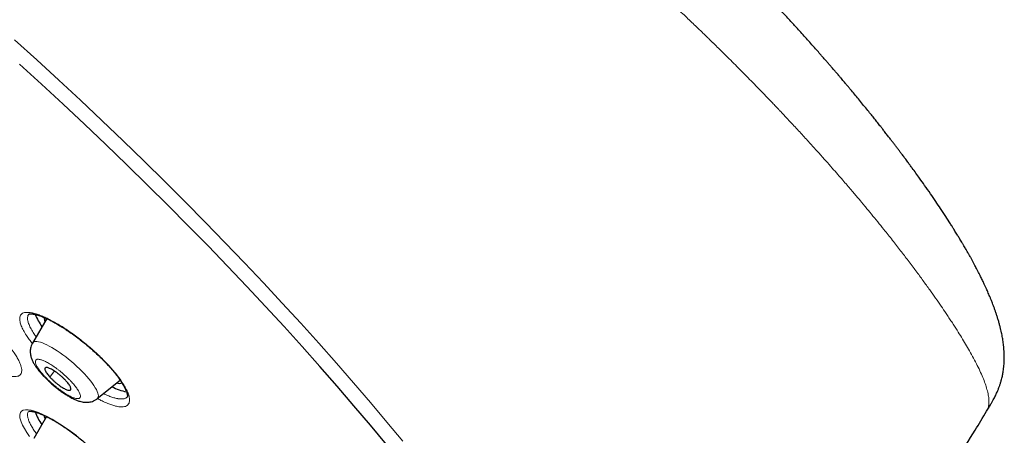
# Model space of a CAD drawing. Header units: millimetres. Extents: x 8 to 1352, y 12 to 1248.
# Tile 114 of 126: x 1183 to 1219, y 575 to 590. Entities that reach past the tile are written whole.
import ezdxf

# ---------------------------------------------------------------- set-up
doc = ezdxf.new("R2010")
doc.units = ezdxf.units.MM

msp = doc.modelspace()

# ---------------------------------------------------------------- linework, layer by layer
at = {"color": 7, "linetype": 'Continuous', "lineweight": 30}
for p, q in [((1184.326, 579.148), (1183.816, 578.275)), ((1186.135, 576.286), (1186.952, 576.948)), ((1187.211, 576.354), (1187.208, 576.35)), ((1217.94, 575.833), (1217.942, 575.836)), ((1184.322, 575.644), (1183.867, 574.865))]:
    msp.add_line(p, q, dxfattribs=at)
at = {"color": 252, "linetype": 'Continuous', "lineweight": 0}
msp.add_line((1184.44, 577.057), (1184.599, 577.276), dxfattribs=at)
at = {"color": 252, "linetype": 'Continuous', "lineweight": 0, "flags": 128}
for points in [[(1183.18, 589.117), (1183.971, 588.401), (1184.754, 587.682), (1185.53, 586.96), (1186.298, 586.235), (1187.057, 585.51), (1187.806, 584.782), (1188.546, 584.055), (1189.276, 583.327), (1189.995, 582.599), (1190.702, 581.872), (1191.398, 581.147), (1192.082, 580.423), (1192.753, 579.702), (1193.411, 578.984), (1194.055, 578.268), (1194.685, 577.557), (1195.301, 576.85), (1195.902, 576.147), (1196.487, 575.45), (1197.057, 574.759)], [(1186.135, 576.286), (1186.137, 576.287), (1186.158, 576.313), (1186.171, 576.345), (1186.175, 576.385), (1186.17, 576.432), (1186.156, 576.484), (1186.134, 576.543), (1186.103, 576.608), (1186.064, 576.677), (1186.017, 576.751), (1185.963, 576.829), (1185.901, 576.911), (1185.832, 576.995), (1185.757, 577.082), (1185.677, 577.17), (1185.591, 577.259), (1185.501, 577.348), (1185.407, 577.437), (1185.31, 577.525), (1185.211, 577.611), (1185.11, 577.695), (1185.008, 577.776), (1184.905, 577.853), (1184.804, 577.926), (1184.704, 577.994), (1184.606, 578.058), (1184.51, 578.115), (1184.419, 578.167), (1184.331, 578.212), (1184.248, 578.25), (1184.171, 578.281), (1184.1, 578.305), (1184.035, 578.322), (1183.978, 578.331), (1183.928, 578.332), (1183.886, 578.325), (1183.852, 578.311), (1183.826, 578.289), (1183.816, 578.275)], [(1183.716, 574.931), (1183.613, 575.078), (1183.527, 575.215), (1183.458, 575.342), (1183.407, 575.459), (1183.368, 575.595), (1183.361, 575.708), (1183.388, 575.795), (1183.429, 575.842), (1183.488, 575.873), (1183.566, 575.888), (1183.661, 575.887), (1183.77, 575.87), (1183.894, 575.838), (1184.032, 575.789), (1184.186, 575.723), (1184.346, 575.645), (1184.516, 575.553), (1184.694, 575.448), (1184.882, 575.328), (1185.134, 575.155), (1185.388, 574.966)]]:
    msp.add_lwpolyline(points, dxfattribs=at)
at = {"color": 7, "linetype": 'Continuous', "lineweight": 30, "flags": 128}
msp.add_lwpolyline([(1196.478, 574.642), (1195.905, 575.333), (1195.316, 576.03), (1194.712, 576.732), (1194.093, 577.439), (1193.46, 578.149), (1192.813, 578.864), (1192.152, 579.581), (1191.479, 580.301), (1190.793, 581.023), (1190.095, 581.747), (1189.386, 582.472), (1188.666, 583.198), (1187.935, 583.924), (1187.193, 584.649), (1186.443, 585.374), (1185.683, 586.097), (1184.915, 586.819), (1184.139, 587.538), (1183.355, 588.254)], dxfattribs=at)
at = {"color": 7, "linetype": 'Continuous', "lineweight": 30}
for centre, radius, start, end in [((1185.732, 580.002), 1.946, 201.1718, 215.9643), ((1184.714, 579.222), 0.483, 183.6187, 201.625), ((1186.924, 577.202), 0.369, 254.6253, 285.1202), ((1187.411, 578.066), 1.548, 241.0082, 261.4576), ((1185.755, 576.536), 1.985, 201.4712, 216.3581), ((1184.706, 575.726), 0.474, 184.7717, 202.0115)]:
    msp.add_arc(centre, radius, start, end, dxfattribs=at)
for points, knots in [([(1217.942, 575.836), (1217.957, 575.861), (1217.999, 575.929), (1218.062, 576.035), (1218.127, 576.147), (1218.179, 576.24), (1218.218, 576.315), (1218.265, 576.408), (1218.315, 576.515), (1218.361, 576.626), (1218.401, 576.732), (1218.435, 576.833), (1218.463, 576.928), (1218.486, 577.015), (1218.503, 577.09), (1218.518, 577.161), (1218.531, 577.235), (1218.545, 577.323), (1218.556, 577.418), (1218.564, 577.51), (1218.569, 577.585), (1218.571, 577.646), (1218.573, 577.702), (1218.573, 577.76), (1218.573, 577.826), (1218.571, 577.902), (1218.566, 577.994), (1218.558, 578.092), (1218.548, 578.189), (1218.537, 578.283), (1218.523, 578.373), (1218.508, 578.463), (1218.492, 578.553), (1218.472, 578.648), (1218.449, 578.751), (1218.422, 578.863), (1218.39, 578.983), (1218.355, 579.106), (1218.318, 579.224), (1218.282, 579.334), (1218.246, 579.44), (1218.208, 579.547), (1218.17, 579.648), (1218.132, 579.745), (1218.095, 579.839), (1218.056, 579.933), (1218.019, 580.021), (1217.985, 580.1), (1217.953, 580.172), (1217.926, 580.234), (1217.901, 580.287), (1217.879, 580.335), (1217.855, 580.387), (1217.828, 580.444), (1217.797, 580.509), (1217.762, 580.581), (1217.725, 580.657), (1217.689, 580.728), (1217.657, 580.791), (1217.63, 580.844), (1217.604, 580.894), (1217.575, 580.949), (1217.541, 581.015), (1217.498, 581.095), (1217.449, 581.186), (1217.397, 581.28), (1217.349, 581.368), (1217.305, 581.445), (1217.268, 581.511), (1217.234, 581.569), (1217.202, 581.625), (1217.167, 581.687), (1217.124, 581.759), (1217.078, 581.838), (1217.03, 581.917), (1216.988, 581.989), (1216.95, 582.05), (1216.915, 582.109), (1216.876, 582.173), (1216.832, 582.243), (1216.79, 582.312), (1216.752, 582.371), (1216.719, 582.425), (1216.684, 582.48), (1216.604, 582.605), (1216.475, 582.806), (1216.299, 583.073), (1216.118, 583.344), (1215.928, 583.621), (1215.736, 583.895), (1215.52, 584.2), (1215.345, 584.442), (1215.203, 584.635), (1215.117, 584.752), (1215.024, 584.877), (1214.934, 584.998), (1214.856, 585.101), (1214.787, 585.193), (1214.72, 585.282), (1214.649, 585.375), (1214.574, 585.472), (1214.496, 585.574), (1214.409, 585.685), (1214.318, 585.802), (1214.232, 585.913), (1214.142, 586.027), (1214.046, 586.149), (1213.935, 586.289), (1213.816, 586.438), (1213.685, 586.6), (1213.542, 586.775), (1213.395, 586.956), (1213.249, 587.132), (1213.13, 587.275), (1213.033, 587.391), (1212.96, 587.479), (1212.89, 587.562), (1212.829, 587.634), (1212.773, 587.7), (1212.714, 587.77), (1212.643, 587.854), (1212.563, 587.948), (1212.476, 588.049), (1212.389, 588.15), (1212.303, 588.249), (1212.219, 588.346), (1212.131, 588.446), (1212.043, 588.548), (1211.94, 588.665), (1211.811, 588.811), (1211.658, 588.984), (1211.495, 589.166), (1211.336, 589.343), (1211.185, 589.51), (1211.041, 589.668), (1210.902, 589.82), (1210.762, 589.972), (1210.616, 590.129), (1210.465, 590.292), (1210.315, 590.452), (1210.182, 590.594), (1210.069, 590.713), (1209.963, 590.825), (1209.855, 590.938), (1209.748, 591.05), (1209.645, 591.158), (1209.538, 591.269), (1209.422, 591.389), (1209.297, 591.518), (1209.168, 591.65), (1209.042, 591.779), (1208.917, 591.907), (1208.789, 592.036), (1208.667, 592.16), (1208.558, 592.27), (1208.468, 592.359), (1208.386, 592.442), (1208.305, 592.522), (1208.222, 592.605), (1208.141, 592.685), (1208.07, 592.756), (1208.012, 592.813), (1207.966, 592.859), (1207.915, 592.909), (1207.846, 592.977), (1207.752, 593.069), (1207.639, 593.18), (1207.511, 593.305), (1207.371, 593.441), (1207.223, 593.584), (1207.071, 593.731), (1206.926, 593.87), (1206.804, 593.987), (1206.703, 594.083), (1206.614, 594.168), (1206.52, 594.257), (1206.412, 594.359), (1206.284, 594.481), (1206.127, 594.628), (1205.984, 594.763), (1205.868, 594.871), (1205.793, 594.941), (1205.735, 594.996), (1205.689, 595.038), (1205.637, 595.087), (1205.566, 595.153), (1205.468, 595.243), (1205.356, 595.348), (1205.236, 595.458), (1205.118, 595.567), (1204.991, 595.684), (1204.856, 595.808), (1204.716, 595.935), (1204.592, 596.049), (1204.486, 596.145), (1204.391, 596.232), (1204.291, 596.322), (1204.175, 596.427), (1204.048, 596.542), (1203.906, 596.669), (1203.754, 596.806), (1203.581, 596.961), (1203.429, 597.097), (1203.297, 597.214), (1203.193, 597.307), (1203.084, 597.404), (1202.976, 597.5), (1202.87, 597.594), (1202.775, 597.677), (1202.698, 597.745), (1202.64, 597.796), (1202.588, 597.842), (1202.525, 597.898), (1202.443, 597.97), (1202.341, 598.059), (1202.228, 598.159), (1202.057, 598.308), (1201.84, 598.497), (1201.583, 598.72), (1201.327, 598.942), (1201.067, 599.166), (1200.795, 599.4), (1200.52, 599.635), (1200.239, 599.874), (1199.947, 600.122), (1199.644, 600.377), (1199.327, 600.643), (1198.997, 600.919), (1198.648, 601.21), (1198.279, 601.515), (1197.934, 601.799), (1197.628, 602.05), (1197.374, 602.257), (1197.146, 602.443), (1196.942, 602.608), (1196.763, 602.752), (1196.627, 602.862), (1196.532, 602.939), (1196.477, 602.983), (1196.442, 603.011), (1196.415, 603.033), (1196.387, 603.055), (1196.351, 603.084), (1196.306, 603.12), (1196.23, 603.182), (1196.112, 603.276), (1195.946, 603.409), (1195.745, 603.569), (1195.529, 603.741), (1195.304, 603.92), (1195.073, 604.102), (1194.826, 604.297), (1194.458, 604.587), (1193.969, 604.969), (1193.356, 605.445), (1192.727, 605.929), (1192.248, 606.296), (1191.923, 606.542), (1191.757, 606.668), (1191.591, 606.793), (1191.426, 606.918), (1191.271, 607.035), (1191.133, 607.138), (1191.021, 607.222), (1190.935, 607.287), (1190.872, 607.333), (1190.823, 607.37), (1190.778, 607.404), (1190.728, 607.441), (1190.642, 607.505), (1190.514, 607.601), (1190.334, 607.734), (1190.121, 607.892), (1189.875, 608.074), (1189.596, 608.279), (1189.309, 608.489), (1189.02, 608.699), (1188.743, 608.9), (1188.471, 609.097), (1188.216, 609.281), (1187.981, 609.449), (1187.766, 609.603), (1187.572, 609.741), (1187.398, 609.864), (1187.245, 609.973), (1187.112, 610.068), (1187.002, 610.145), (1186.921, 610.202), (1186.866, 610.241), (1186.82, 610.274), (1186.762, 610.314), (1186.685, 610.369), (1186.587, 610.437), (1186.464, 610.524), (1186.314, 610.628), (1186.137, 610.752), (1185.939, 610.89), (1185.729, 611.036), (1185.517, 611.182), (1185.31, 611.325), (1185.054, 611.501), (1184.753, 611.707), (1184.412, 611.939), (1184.081, 612.164), (1183.759, 612.38), (1183.444, 612.591), (1183.139, 612.795), (1182.839, 612.994), (1182.605, 613.149), (1182.436, 613.26), (1182.335, 613.327), (1182.243, 613.387), (1182.166, 613.437), (1182.105, 613.477), (1182.058, 613.508), (1182.01, 613.539), (1181.948, 613.58), (1181.862, 613.636), (1181.751, 613.708), (1181.617, 613.795), (1181.4, 613.936), (1181.119, 614.117), (1180.79, 614.328), (1180.489, 614.52), (1180.25, 614.671), (1180.066, 614.788), (1179.931, 614.873), (1179.805, 614.953), (1179.685, 615.028), (1179.569, 615.101), (1179.445, 615.178), (1179.311, 615.262), (1179.158, 615.357), (1178.994, 615.458), (1178.826, 615.562), (1178.662, 615.663), (1178.506, 615.759), (1178.332, 615.866), (1178.149, 615.977), (1177.962, 616.091), (1177.788, 616.197), (1177.611, 616.303), (1177.399, 616.431), (1177.149, 616.581), (1176.858, 616.754), (1176.615, 616.898), (1176.431, 617.006), (1176.323, 617.069), (1176.236, 617.121), (1176.168, 617.16), (1176.11, 617.195), (1176.048, 617.231), (1175.974, 617.274), (1175.86, 617.34), (1175.703, 617.431), (1175.545, 617.523), (1175.433, 617.587), (1175.388, 617.613), (1175.374, 617.621)], [0, 0, 0, 0, 0.001133, 0.003138, 0.004884, 0.006419, 0.00784, 0.009223, 0.011911, 0.014507, 0.017051, 0.019598, 0.022328, 0.024565, 0.026641, 0.028526, 0.030569, 0.033054, 0.036232, 0.038962, 0.041152, 0.042859, 0.044553, 0.046343, 0.048236, 0.050669, 0.053567, 0.056889, 0.060019, 0.062756, 0.065762, 0.06863, 0.071431, 0.074435, 0.07774, 0.081368, 0.085243, 0.089426, 0.093211, 0.096709, 0.100127, 0.103562, 0.107094, 0.109877, 0.113066, 0.116202, 0.119049, 0.121623, 0.123954, 0.126082, 0.127566, 0.129114, 0.130731, 0.13255, 0.134638, 0.136994, 0.139466, 0.141833, 0.143803, 0.145423, 0.146986, 0.148541, 0.150574, 0.153052, 0.156047, 0.159111, 0.161802, 0.164121, 0.166236, 0.167841, 0.16941, 0.171218, 0.173393, 0.175932, 0.178391, 0.180517, 0.18231, 0.183892, 0.185769, 0.187997, 0.190138, 0.19184, 0.193262, 0.194862, 0.196715, 0.204314, 0.2124, 0.219797, 0.227473, 0.235712, 0.242628, 0.252428, 0.25509, 0.258045, 0.26165, 0.264863, 0.267455, 0.269673, 0.271951, 0.274297, 0.276808, 0.279335, 0.282082, 0.285251, 0.288138, 0.290399, 0.293681, 0.297199, 0.300745, 0.304592, 0.309035, 0.31345, 0.317581, 0.321597, 0.323655, 0.325761, 0.327777, 0.329446, 0.330812, 0.332383, 0.334326, 0.33662, 0.338883, 0.341337, 0.34353, 0.345661, 0.34796, 0.350388, 0.352529, 0.355867, 0.36024, 0.364137, 0.368034, 0.371965, 0.375206, 0.378479, 0.381965, 0.385193, 0.388733, 0.392558, 0.39563, 0.397939, 0.400239, 0.402875, 0.405264, 0.407438, 0.409793, 0.412391, 0.415182, 0.418063, 0.420801, 0.423425, 0.426203, 0.429024, 0.431261, 0.433178, 0.434721, 0.436461, 0.438285, 0.439967, 0.441499, 0.442732, 0.443566, 0.444389, 0.445923, 0.447856, 0.450188, 0.452885, 0.455749, 0.458745, 0.461875, 0.464859, 0.467396, 0.469142, 0.470871, 0.472718, 0.474686, 0.477251, 0.480314, 0.483873, 0.485641, 0.487107, 0.488236, 0.48903, 0.489781, 0.49125, 0.493137, 0.495423, 0.497758, 0.500009, 0.502177, 0.50504, 0.507739, 0.510124, 0.51212, 0.513739, 0.515509, 0.51776, 0.520263, 0.522661, 0.525692, 0.52878, 0.53232, 0.534147, 0.536075, 0.538105, 0.540193, 0.542037, 0.543948, 0.545368, 0.546299, 0.547092, 0.548251, 0.549752, 0.551611, 0.553782, 0.555956, 0.560908, 0.565548, 0.569878, 0.574679, 0.579525, 0.584416, 0.589352, 0.594436, 0.59986, 0.60529, 0.611025, 0.617065, 0.62341, 0.630031, 0.634771, 0.639079, 0.642956, 0.646402, 0.649418, 0.652003, 0.653289, 0.654214, 0.654756, 0.655087, 0.655552, 0.656161, 0.656912, 0.657808, 0.660028, 0.662823, 0.66619, 0.67013, 0.673627, 0.677478, 0.681654, 0.685926, 0.695798, 0.705894, 0.716214, 0.726756, 0.729441, 0.73214, 0.734854, 0.737581, 0.740215, 0.742467, 0.744321, 0.745672, 0.746689, 0.747382, 0.748064, 0.748884, 0.749842, 0.752233, 0.755156, 0.758612, 0.762602, 0.767123, 0.772178, 0.776523, 0.78116, 0.785614, 0.789739, 0.793535, 0.797002, 0.80014, 0.802949, 0.80543, 0.807582, 0.809401, 0.810767, 0.81148, 0.812081, 0.813, 0.814248, 0.815828, 0.817737, 0.820198, 0.823052, 0.8263, 0.829794, 0.833218, 0.836565, 0.839833, 0.845621, 0.851145, 0.856404, 0.861746, 0.866808, 0.871762, 0.876644, 0.881453, 0.883181, 0.884889, 0.886403, 0.887656, 0.888647, 0.889378, 0.88998, 0.890987, 0.892389, 0.894188, 0.896383, 0.898968, 0.904781, 0.91015, 0.915075, 0.919555, 0.921917, 0.924133, 0.926204, 0.928156, 0.930039, 0.931945, 0.934231, 0.936694, 0.939497, 0.942319, 0.945026, 0.947619, 0.950097, 0.953627, 0.956726, 0.959414, 0.962298, 0.965526, 0.970002, 0.974827, 0.98014, 0.982241, 0.984082, 0.985554, 0.986659, 0.987494, 0.988514, 0.989771, 0.991268, 0.994301, 0.997714, 0.999312, 1, 1, 1, 1]), ([(1183.686, 579.307), (1183.688, 579.308), (1183.691, 579.311), (1183.699, 579.312), (1183.709, 579.314), (1183.723, 579.316), (1183.74, 579.318), (1183.758, 579.319), (1183.778, 579.318), (1183.802, 579.317), (1183.829, 579.314), (1183.861, 579.309), (1183.905, 579.301), (1183.965, 579.286), (1184.042, 579.263), (1184.119, 579.236), (1184.19, 579.208), (1184.252, 579.182), (1184.311, 579.155), (1184.386, 579.12), (1184.489, 579.07), (1184.619, 579), (1184.763, 578.917), (1184.911, 578.826), (1185.073, 578.721), (1185.248, 578.6), (1185.435, 578.462), (1185.621, 578.317), (1185.804, 578.166), (1185.983, 578.011), (1186.156, 577.852), (1186.324, 577.69), (1186.465, 577.543), (1186.583, 577.415), (1186.676, 577.308), (1186.757, 577.21), (1186.824, 577.125), (1186.878, 577.054), (1186.922, 576.992), (1186.964, 576.931), (1187.009, 576.864), (1187.056, 576.788), (1187.104, 576.702), (1187.145, 576.618), (1187.176, 576.544), (1187.195, 576.488), (1187.205, 576.446), (1187.21, 576.416), (1187.211, 576.398), (1187.211, 576.387), (1187.212, 576.379), (1187.211, 576.372), (1187.211, 576.365), (1187.21, 576.358), (1187.208, 576.355), (1187.207, 576.353)], [0, 0, 0, 0, 0.026911, 0.048632, 0.06508, 0.077182, 0.086426, 0.095808, 0.105328, 0.114988, 0.12503, 0.135808, 0.14733, 0.166322, 0.186963, 0.206005, 0.221896, 0.234604, 0.245494, 0.258227, 0.279482, 0.304612, 0.330699, 0.356507, 0.382033, 0.413545, 0.444747, 0.475942, 0.507154, 0.538389, 0.569711, 0.601445, 0.633662, 0.65542, 0.677298, 0.697743, 0.715398, 0.730282, 0.743184, 0.755567, 0.771141, 0.789879, 0.810895, 0.836683, 0.859332, 0.878884, 0.895517, 0.910084, 0.922744, 0.928739, 0.937202, 0.948596, 0.962884, 0.980027, 1, 1, 1, 1]), ([(1183.816, 578.275), (1183.799, 578.242), (1183.768, 578.182), (1183.746, 578.093), (1183.738, 578.024), (1183.736, 577.97), (1183.738, 577.924), (1183.744, 577.874), (1183.759, 577.795), (1183.792, 577.694), (1183.842, 577.588), (1183.899, 577.491), (1183.958, 577.402), (1184.028, 577.309), (1184.107, 577.213), (1184.193, 577.117), (1184.282, 577.025), (1184.381, 576.929), (1184.487, 576.831), (1184.601, 576.733), (1184.722, 576.637), (1184.846, 576.543), (1184.969, 576.459), (1185.083, 576.387), (1185.181, 576.33), (1185.264, 576.287), (1185.333, 576.255), (1185.392, 576.231), (1185.449, 576.209), (1185.516, 576.188), (1185.587, 576.17), (1185.661, 576.158), (1185.733, 576.153), (1185.806, 576.155), (1185.884, 576.166), (1185.964, 576.188), (1186.052, 576.225), (1186.106, 576.265), (1186.135, 576.286)], [0, 0, 0, 0, 0.030728, 0.055376, 0.074024, 0.086813, 0.099167, 0.114496, 0.133018, 0.173755, 0.21252, 0.245935, 0.276216, 0.310154, 0.34823, 0.37953, 0.412223, 0.445957, 0.480756, 0.516643, 0.553644, 0.591787, 0.631002, 0.667665, 0.699949, 0.727861, 0.751396, 0.770653, 0.789143, 0.809615, 0.8368, 0.857502, 0.878781, 0.901353, 0.921327, 0.944386, 0.970606, 1, 1, 1, 1]), ([(1185.014, 576.924), (1184.992, 576.947), (1184.95, 576.992), (1184.877, 577.061), (1184.8, 577.128), (1184.722, 577.19), (1184.643, 577.248), (1184.567, 577.297), (1184.495, 577.339), (1184.431, 577.37), (1184.374, 577.39), (1184.327, 577.399), (1184.292, 577.397), (1184.269, 577.383), (1184.259, 577.358), (1184.263, 577.322), (1184.279, 577.277), (1184.308, 577.224), (1184.35, 577.164), (1184.395, 577.108), (1184.428, 577.071), (1184.44, 577.057)], [0, 0, 0, 0, 0.052925, 0.107385, 0.160311, 0.214771, 0.267696, 0.322156, 0.375081, 0.429541, 0.482466, 0.536926, 0.589852, 0.644312, 0.697237, 0.751697, 0.804622, 0.859082, 0.912008, 0.966468, 1, 1, 1, 1]), ([(1184.44, 577.057), (1184.461, 577.034), (1184.504, 576.989), (1184.577, 576.92), (1184.654, 576.853), (1184.732, 576.791), (1184.811, 576.734), (1184.887, 576.684), (1184.959, 576.643), (1185.023, 576.612), (1185.08, 576.591), (1185.127, 576.582), (1185.162, 576.584), (1185.185, 576.598), (1185.195, 576.624), (1185.191, 576.659), (1185.175, 576.704), (1185.146, 576.757), (1185.104, 576.817), (1185.059, 576.874), (1185.026, 576.91), (1185.014, 576.924)], [0, 0, 0, 0, 0.052925, 0.107385, 0.160311, 0.214771, 0.267696, 0.322156, 0.375081, 0.429541, 0.482466, 0.536926, 0.589852, 0.644312, 0.697237, 0.751697, 0.804622, 0.859082, 0.912008, 0.966468, 1, 1, 1, 1]), ([(1183.682, 575.835), (1183.682, 575.834), (1183.682, 575.834), (1183.685, 575.832), (1183.693, 575.833), (1183.704, 575.835), (1183.723, 575.836), (1183.745, 575.836), (1183.775, 575.834), (1183.815, 575.829), (1183.871, 575.818), (1183.947, 575.798), (1184.04, 575.767), (1184.139, 575.728), (1184.233, 575.687), (1184.31, 575.65), (1184.377, 575.616), (1184.447, 575.579), (1184.532, 575.532), (1184.635, 575.472), (1184.752, 575.401), (1184.897, 575.308), (1185.064, 575.195), (1185.25, 575.062), (1185.433, 574.923), (1185.633, 574.763), (1185.849, 574.579), (1186.077, 574.373), (1186.265, 574.19), (1186.416, 574.035), (1186.534, 573.907), (1186.646, 573.78), (1186.748, 573.657), (1186.828, 573.555), (1186.887, 573.475), (1186.928, 573.418), (1186.964, 573.365), (1186.999, 573.312), (1187.037, 573.25), (1187.077, 573.181), (1187.111, 573.114), (1187.137, 573.056), (1187.155, 573.011), (1187.167, 572.976), (1187.175, 572.947), (1187.18, 572.927), (1187.184, 572.908), (1187.187, 572.891), (1187.19, 572.876), (1187.193, 572.866), (1187.191, 572.861), (1187.189, 572.859)], [0, 0, 0, 0, 0.024533, 0.045178, 0.061891, 0.074613, 0.08472, 0.097833, 0.110888, 0.124891, 0.143754, 0.165794, 0.19103, 0.216035, 0.236533, 0.252472, 0.264191, 0.277145, 0.293168, 0.312268, 0.334082, 0.356055, 0.388375, 0.419906, 0.450628, 0.480938, 0.52147, 0.562189, 0.603195, 0.628121, 0.653312, 0.678772, 0.704512, 0.728703, 0.743652, 0.756604, 0.767572, 0.779539, 0.794886, 0.813579, 0.834806, 0.851755, 0.866599, 0.879358, 0.890432, 0.900403, 0.913763, 0.930457, 0.950421, 0.973606, 1, 1, 1, 1]), ([(1204.698, 557.167), (1204.817, 557.311), (1205.205, 557.781), (1205.854, 558.585), (1206.646, 559.578), (1207.43, 560.577), (1208.205, 561.582), (1208.973, 562.593), (1209.732, 563.61), (1210.483, 564.633), (1211.226, 565.662), (1211.96, 566.696), (1212.687, 567.735), (1213.404, 568.78), (1214.114, 569.83), (1214.815, 570.886), (1215.507, 571.947), (1216.191, 573.013), (1216.865, 574.084), (1217.449, 575.024), (1217.804, 575.609), (1217.94, 575.833)], [0, 0, 0, 0, 0.024418, 0.0798547, 0.135284, 0.1907054, 0.2461189, 0.3015241, 0.3569209, 0.4123088, 0.4676878, 0.5230575, 0.5784176, 0.6337679, 0.6891082, 0.744438, 0.7997572, 0.8550654, 0.9103623, 0.9656476, 1, 1, 1, 1])]:
    msp.add_open_spline(points, degree=3, knots=knots, dxfattribs=at)
at = {"color": 252, "linetype": 'Continuous', "lineweight": 0}
for points, knots in [([(1217.968, 576.562), (1217.949, 576.629), (1217.912, 576.763), (1217.829, 576.986), (1217.729, 577.22), (1217.612, 577.467), (1217.479, 577.723), (1217.338, 577.979), (1217.192, 578.231), (1217.043, 578.477), (1216.923, 578.67), (1216.837, 578.805), (1216.789, 578.879), (1216.74, 578.954), (1216.691, 579.03), (1216.641, 579.105), (1216.591, 579.181), (1216.541, 579.257), (1216.45, 579.393), (1216.311, 579.596), (1216.117, 579.877), (1215.903, 580.181), (1215.668, 580.506), (1215.412, 580.856), (1215.143, 581.214), (1214.863, 581.58), (1214.574, 581.95), (1214.3, 582.295), (1214.046, 582.609), (1213.828, 582.876), (1213.672, 583.065), (1213.585, 583.169), (1213.561, 583.198), (1213.537, 583.227), (1213.513, 583.256), (1213.488, 583.285), (1213.464, 583.315), (1213.414, 583.374), (1213.336, 583.467), (1213.222, 583.602), (1213.093, 583.754), (1212.949, 583.922), (1212.789, 584.109), (1212.611, 584.313), (1212.409, 584.543), (1212.181, 584.802), (1211.923, 585.091), (1211.641, 585.403), (1211.334, 585.739), (1211, 586.1), (1210.729, 586.389), (1210.544, 586.585), (1210.462, 586.672), (1210.397, 586.74), (1210.337, 586.803), (1210.221, 586.925), (1209.989, 587.167), (1209.624, 587.543), (1209.187, 587.988), (1208.757, 588.418), (1208.424, 588.748), (1208.235, 588.934), (1208.168, 589), (1208.149, 589.017), (1208.131, 589.035), (1208.113, 589.053), (1208.095, 589.071), (1208.076, 589.089), (1208.064, 589.101), (1208.052, 589.112), (1208.033, 589.131), (1207.993, 589.169), (1207.93, 589.231), (1207.843, 589.315), (1207.732, 589.423), (1207.597, 589.552), (1207.437, 589.705), (1207.261, 589.874), (1207.068, 590.058), (1206.86, 590.255), (1206.631, 590.47), (1206.38, 590.705), (1206.097, 590.969), (1205.779, 591.263), (1205.439, 591.575), (1205.194, 591.798), (1205.055, 591.925), (1205.015, 591.961), (1204.975, 591.997), (1204.935, 592.033), (1204.895, 592.07), (1204.854, 592.107), (1204.639, 592.3), (1204.254, 592.647), (1203.699, 593.143), (1203.156, 593.625), (1202.627, 594.093), (1202.113, 594.545), (1201.614, 594.982), (1201.286, 595.269), (1201.125, 595.41)], [0, 0, 0, 0, 0.026235, 0.051878, 0.076927, 0.101382, 0.125242, 0.148505, 0.168482, 0.187996, 0.207046, 0.21257, 0.218054, 0.223498, 0.228901, 0.234264, 0.239586, 0.244868, 0.25011, 0.267639, 0.285974, 0.305115, 0.325064, 0.345821, 0.367387, 0.387034, 0.407309, 0.428212, 0.442352, 0.456767, 0.469678, 0.47114, 0.472605, 0.474073, 0.475544, 0.477017, 0.478493, 0.479971, 0.485868, 0.492559, 0.500045, 0.508326, 0.517402, 0.527274, 0.537941, 0.550567, 0.564152, 0.578697, 0.594203, 0.610671, 0.6281, 0.633439, 0.636972, 0.63978, 0.642573, 0.645351, 0.656118, 0.674764, 0.695047, 0.714367, 0.730572, 0.737465, 0.73823, 0.738993, 0.739754, 0.740513, 0.74127, 0.742026, 0.74278, 0.742866, 0.743486, 0.745153, 0.747781, 0.751369, 0.755919, 0.761429, 0.7679, 0.775333, 0.78281, 0.791059, 0.800081, 0.809876, 0.820444, 0.832963, 0.846417, 0.859033, 0.860494, 0.861964, 0.863444, 0.864933, 0.866431, 0.867938, 0.869454, 0.890237, 0.910309, 0.929671, 0.948321, 0.96626, 0.983486, 1, 1, 1, 1]), ([(1183.809, 578.259), (1183.773, 578.305), (1183.697, 578.404), (1183.589, 578.562), (1183.489, 578.73), (1183.411, 578.894), (1183.37, 579.026), (1183.356, 579.129), (1183.363, 579.208), (1183.389, 579.272), (1183.434, 579.321), (1183.497, 579.354), (1183.577, 579.372), (1183.674, 579.373), (1183.788, 579.358), (1183.916, 579.327), (1184.058, 579.281), (1184.212, 579.219), (1184.378, 579.142), (1184.553, 579.051), (1184.734, 578.947), (1184.921, 578.832), (1185.113, 578.704), (1185.308, 578.567), (1185.501, 578.422), (1185.692, 578.27), (1185.902, 578.095), (1186.124, 577.896), (1186.354, 577.674), (1186.491, 577.528), (1186.56, 577.455)], [0, 0, 0, 0, 0.0300553, 0.0637367, 0.1081889, 0.1529351, 0.1973989, 0.2308395, 0.2640903, 0.2974306, 0.3311347, 0.3644038, 0.3976008, 0.4310087, 0.4649181, 0.4982471, 0.5314369, 0.5648183, 0.5987266, 0.6323494, 0.6656229, 0.6989036, 0.7325352, 0.7663292, 0.7996819, 0.8329121, 0.8663161, 0.9111056, 0.9554611, 1, 1, 1, 1]), ([(1183.947, 578.499), (1183.919, 578.537), (1183.848, 578.637), (1183.762, 578.783), (1183.688, 578.936), (1183.65, 579.059), (1183.636, 579.156), (1183.643, 579.23), (1183.661, 579.28), (1183.681, 579.301), (1183.687, 579.307)], [0, 0, 0, 0, 0.100386, 0.260639, 0.42171, 0.583601, 0.705596, 0.828054, 0.950974, 1, 1, 1, 1]), ([(1182.654, 578.549), (1182.72, 578.475), (1182.853, 578.329), (1183.023, 578.118), (1183.155, 577.934), (1183.255, 577.778), (1183.327, 577.648), (1183.381, 577.529), (1183.416, 577.421), (1183.434, 577.325), (1183.433, 577.244), (1183.412, 577.179), (1183.373, 577.128), (1183.316, 577.093), (1183.241, 577.074), (1183.15, 577.072), (1183.042, 577.086), (1182.92, 577.116), (1182.783, 577.162), (1182.635, 577.224), (1182.475, 577.301), (1182.36, 577.36), (1182.297, 577.397), (1182.293, 577.4)], [0, 0, 0, 0, 0.063587, 0.126797, 0.19046, 0.238105, 0.285326, 0.332524, 0.380116, 0.428094, 0.475389, 0.522469, 0.569809, 0.618109, 0.665507, 0.712483, 0.759504, 0.80776, 0.855161, 0.902153, 0.949164, 0.997094, 1, 1, 1, 1]), ([(1184.232, 577.105), (1184.259, 577.076), (1184.314, 577.017), (1184.404, 576.929), (1184.519, 576.823), (1184.634, 576.726), (1184.743, 576.641), (1184.853, 576.56), (1184.961, 576.487), (1185.062, 576.426), (1185.156, 576.375), (1185.261, 576.326), (1185.354, 576.296), (1185.421, 576.285), (1185.467, 576.288), (1185.509, 576.304), (1185.53, 576.335), (1185.534, 576.379), (1185.526, 576.431), (1185.501, 576.494), (1185.461, 576.568), (1185.412, 576.645), (1185.336, 576.747), (1185.238, 576.861), (1185.14, 576.964), (1185.05, 577.053), (1184.935, 577.158), (1184.82, 577.255), (1184.711, 577.341), (1184.601, 577.421), (1184.493, 577.494), (1184.392, 577.555), (1184.298, 577.606), (1184.193, 577.656), (1184.1, 577.685), (1184.033, 577.696), (1183.987, 577.694), (1183.945, 577.677), (1183.924, 577.646), (1183.92, 577.603), (1183.928, 577.551), (1183.953, 577.487), (1183.993, 577.413), (1184.042, 577.337), (1184.117, 577.235), (1184.193, 577.148), (1184.232, 577.105)], [0, 0, 0, 0, 0.020042, 0.039941, 0.060018, 0.092459, 0.108645, 0.125024, 0.157464, 0.173651, 0.190029, 0.219974, 0.249999, 0.270023, 0.289923, 0.310018, 0.342459, 0.358645, 0.375024, 0.407464, 0.423651, 0.440029, 0.469974, 0.499999, 0.520023, 0.539923, 0.560019, 0.592459, 0.608645, 0.625024, 0.657464, 0.673651, 0.69003, 0.719974, 0.749999, 0.770023, 0.789923, 0.810019, 0.842459, 0.858645, 0.875024, 0.907464, 0.923651, 0.94003, 0.969995, 1, 1, 1, 1]), ([(1186.56, 577.455), (1186.625, 577.382), (1186.754, 577.237), (1186.918, 577.027), (1187.055, 576.829), (1187.164, 576.644), (1187.24, 576.478), (1187.28, 576.344), (1187.292, 576.238), (1187.284, 576.158), (1187.257, 576.093), (1187.211, 576.043), (1187.147, 576.008), (1187.066, 575.99), (1186.968, 575.989), (1186.855, 576.004), (1186.726, 576.035), (1186.585, 576.082), (1186.431, 576.145), (1186.283, 576.214), (1186.183, 576.268), (1186.141, 576.29)], [0, 0, 0, 0, 0.064258, 0.128243, 0.192863, 0.257086, 0.321035, 0.385804, 0.434439, 0.482481, 0.530441, 0.578845, 0.627837, 0.676018, 0.723876, 0.771888, 0.82077, 0.868953, 0.916858, 0.964896, 1, 1, 1, 1]), ([(1187.2, 576.342), (1187.2, 576.341), (1187.194, 576.335), (1187.172, 576.317), (1187.13, 576.293), (1187.067, 576.277), (1187.015, 576.273), (1186.978, 576.274), (1186.957, 576.275), (1186.936, 576.276), (1186.917, 576.278), (1186.899, 576.281), (1186.883, 576.283), (1186.868, 576.285), (1186.819, 576.294), (1186.729, 576.316), (1186.588, 576.364), (1186.464, 576.415), (1186.384, 576.454), (1186.358, 576.467)], [0, 0, 0, 0, 0.004489, 0.048999, 0.169811, 0.275226, 0.365241, 0.395029, 0.42265, 0.448104, 0.471391, 0.49251, 0.511462, 0.528247, 0.542864, 0.676122, 0.808078, 0.938733, 1, 1, 1, 1]), ([(1217.942, 575.836), (1217.944, 575.839), (1217.956, 575.858), (1217.971, 575.89), (1217.988, 575.933), (1217.999, 575.971), (1218.006, 576), (1218.01, 576.017), (1218.011, 576.022), (1218.012, 576.027), (1218.012, 576.033), (1218.013, 576.038), (1218.021, 576.089), (1218.028, 576.193), (1218.014, 576.364), (1217.983, 576.496), (1217.968, 576.562)], [0, 0, 0, 0, 0.020963, 0.114917, 0.179953, 0.247396, 0.30874, 0.316911, 0.325114, 0.333349, 0.341617, 0.349916, 0.358248, 0.572027, 0.785945, 1, 1, 1, 1]), ([(1183.962, 575.027), (1183.931, 575.071), (1183.864, 575.165), (1183.782, 575.299), (1183.713, 575.43), (1183.665, 575.552), (1183.639, 575.662), (1183.641, 575.747), (1183.655, 575.8), (1183.673, 575.82), (1183.678, 575.825)], [0, 0, 0, 0, 0.118748, 0.2517564, 0.3899439, 0.5333101, 0.6818544, 0.8355762, 0.9543001, 1, 1, 1, 1])]:
    msp.add_open_spline(points, degree=3, knots=knots, dxfattribs=at)

doc.saveas('drawing.dxf')
